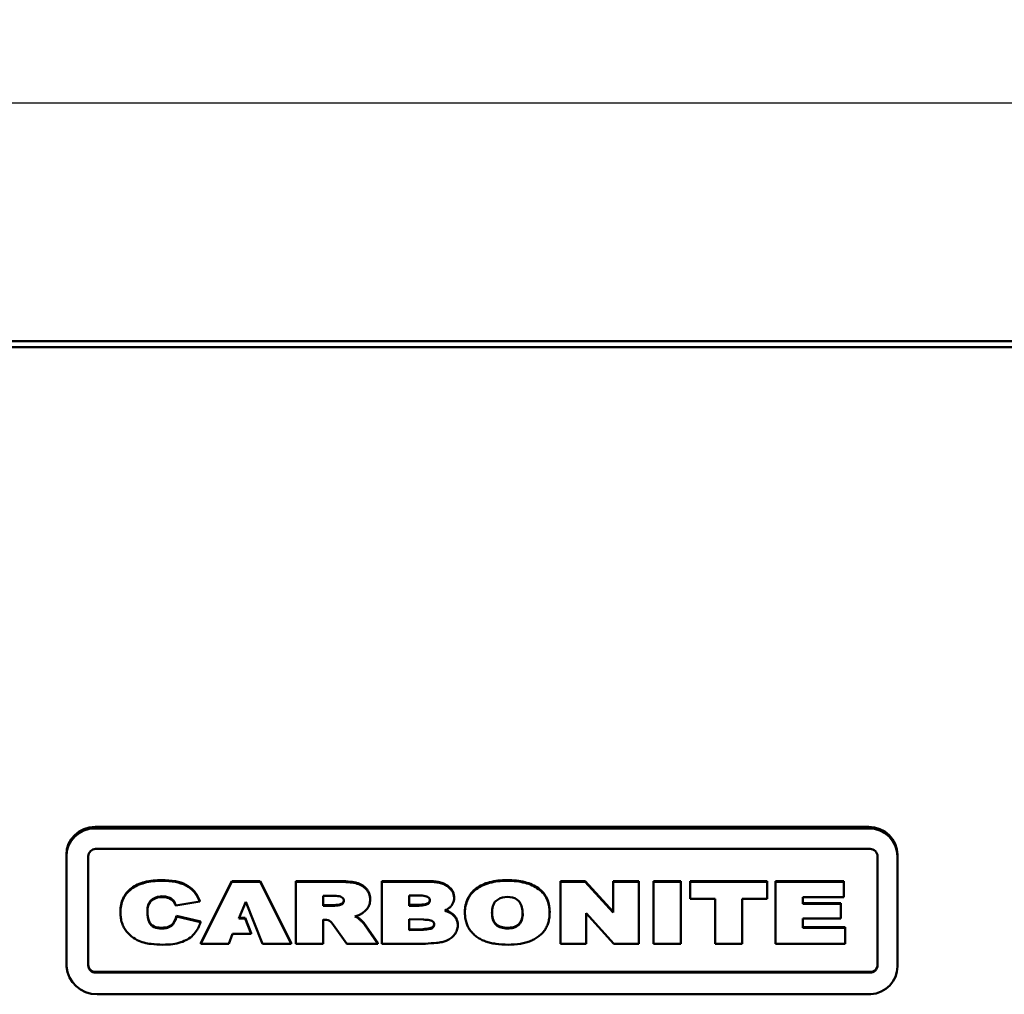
# Model space of a CAD drawing. Header units: inches. Extents: x 1.9 to 64.4, y 1.6 to 69.2.
# Tile 115 of 256: x 22.2 to 26.6, y 62.1 to 66.4. Entities that reach past the tile are written whole.
import ezdxf

# ---------------------------------------------------------------- set-up
doc = ezdxf.new("R2010")
doc.units = ezdxf.units.IN
doc.header["$MEASUREMENT"] = 0
for name, color, linetype, lineweight in [('Dimension (ANSI)', 7, 'Continuous', 25), ('Visible (ANSI)', 7, 'Continuous', 50), ('Visible Narrow (ANSI)', 7, 'Continuous', 35)]:
    doc.layers.add(name, color=color, linetype=linetype, lineweight=lineweight)
doc.styles.add('Note Text (ANSI)', font='tahoma.ttf')
doc.dimstyles.new('Default (ANSI)', dxfattribs={"dimtxt": 0.5, "dimasz": 0.098425, "dimexe": 0.125, "dimexo": 0.0625, "dimgap": 0.031496, "dimtad": 0, "dimtih": 1, "dimtoh": 1, "dimrnd": 1e-08, "dimzin": 4, "dimdsep": 46, "dimtxsty": 'Note Text (ANSI)', "dimcen": 0.09, "dimdle": 0.393701, "dimclrd": 256, "dimclre": 256, "dimclrt": 256, "dimadec": 0, "dimazin": 1, "dimtfac": 1, "dimtofl": 0, "dimtmove": 0, "dimatfit": 3, "dimfxl": 1, "dimtolj": 1, "dimtzin": 4, "dimlwd": -1, "dimlwe": -1, "dimarcsym": 0})

# ---------------------------------------------------------------- blocks, each defined once
blk = doc.blocks.new('*D9')
at = {"layer": 'Defpoints', "color": 0}
for p in [(60.02, 66.0537), (20.545, 64.4789), (60.02, 64.4739)]:
    blk.add_point(p, dxfattribs=at)
at = {"layer": 'Dimension (ANSI)'}
for p, q in [((20.545, 64.5414), (20.545, 66.1787)), ((60.02, 64.5364), (60.02, 66.1787)), ((20.6434, 66.0537), (37.8359, 66.0537)), ((59.9216, 66.0537), (42.3472, 66.0537))]:
    blk.add_line(p, q, dxfattribs=at)
for points in [[(20.6434, 66.0701), (20.6434, 66.0373), (20.545, 66.0537)], [(59.9216, 66.0701), (59.9216, 66.0373), (60.02, 66.0537)]]:
    blk.add_solid(points, dxfattribs=at)
at = {"layer": 'Dimension (ANSI)', "insert": (37.8674, 66.3807), "char_height": 0.5, "attachment_point": 1, "style": 'Note Text (ANSI)'}
blk.add_mtext('\\A1;39.48 [1002.7]', dxfattribs=at)

msp = doc.modelspace()

# ---------------------------------------------------------------- linework, layer by layer
at = {"layer": 'Visible (ANSI)'}
for p, q in [((59.1732, 64.9998), (21.3868, 64.9998)), ((59.1732, 64.9739), (21.3868, 64.9739)), ((25.9953, 62.8524), (22.5735, 62.8524)), ((22.5735, 62.8458), (25.9953, 62.8458)), ((22.5763, 62.7548), (26.0011, 62.7548)), ((22.447, 62.722), (22.447, 62.7286)), ((22.447, 62.2356), (22.447, 62.722)), ((22.5435, 62.24), (22.5435, 62.7227)), ((26.0339, 62.7227), (26.0339, 62.24)), ((26.1219, 62.722), (26.1219, 62.7286)), ((26.1219, 62.722), (26.1219, 62.2356)), ((23.1785, 62.6125), (23.0411, 62.3391)), ((23.3038, 62.6125), (23.1785, 62.6125)), ((23.1785, 62.6094), (23.1785, 62.6125)), ((23.4411, 62.3391), (23.3038, 62.6125)), ((23.3038, 62.6094), (23.3038, 62.6125)), ((23.6485, 62.6125), (23.4622, 62.6125)), ((23.4622, 62.6094), (23.4622, 62.6125)), ((24.0506, 62.6125), (23.8421, 62.6125)), ((23.8421, 62.6094), (23.8421, 62.6125)), ((24.0506, 62.6094), (24.0506, 62.6125)), ((24.7412, 62.6125), (24.6318, 62.6125)), ((24.6318, 62.6094), (24.6318, 62.6125)), ((24.865, 62.4764), (24.7412, 62.6125)), ((24.7412, 62.6094), (24.7412, 62.6125)), ((24.9785, 62.6125), (24.865, 62.6125)), ((24.865, 62.6094), (24.865, 62.6125)), ((24.9785, 62.6094), (24.9785, 62.6125)), ((25.1634, 62.6125), (25.0435, 62.6125)), ((25.0435, 62.6094), (25.0435, 62.6125)), ((25.1634, 62.6094), (25.1634, 62.6125)), ((25.2052, 62.6094), (25.2052, 62.6125)), ((25.5459, 62.6125), (25.2052, 62.6125)), ((25.5459, 62.6094), (25.5459, 62.6125)), ((25.5834, 62.6094), (25.5834, 62.6125)), ((25.8852, 62.6125), (25.5834, 62.6125)), ((25.8852, 62.6094), (25.8852, 62.6125)), ((23.1785, 62.6094), (23.0411, 62.336)), ((23.3038, 62.6094), (23.1785, 62.6094)), ((23.4411, 62.336), (23.3038, 62.6094)), ((23.6485, 62.6094), (23.4622, 62.6094)), ((23.4622, 62.6094), (23.4622, 62.336)), ((24.0506, 62.6094), (23.8421, 62.6094)), ((23.8421, 62.6094), (23.8421, 62.336)), ((24.7412, 62.6094), (24.6318, 62.6094)), ((24.6318, 62.6094), (24.6318, 62.336)), ((24.865, 62.4733), (24.7412, 62.6094)), ((24.9785, 62.6094), (24.865, 62.6094)), ((24.865, 62.6094), (24.865, 62.4733)), ((24.9785, 62.336), (24.9785, 62.6094)), ((25.1634, 62.6094), (25.0435, 62.6094)), ((25.0435, 62.6094), (25.0435, 62.336)), ((25.1634, 62.336), (25.1634, 62.6094)), ((25.2052, 62.6094), (25.2052, 62.5335)), ((25.5459, 62.6094), (25.2052, 62.6094)), ((25.5459, 62.5335), (25.5459, 62.6094)), ((25.5834, 62.6094), (25.5834, 62.336)), ((25.8852, 62.6094), (25.5834, 62.6094)), ((25.8852, 62.5423), (25.8852, 62.6094)), ((23.0375, 62.5224), (23.0375, 62.5256)), ((23.5824, 62.5474), (23.6267, 62.5473)), ((23.5824, 62.5027), (23.5824, 62.5474)), ((23.7901, 62.5311), (23.7901, 62.5342)), ((23.9628, 62.5487), (24.0071, 62.5486)), ((23.9628, 62.504), (23.9628, 62.5487)), ((24.1613, 62.5386), (24.1613, 62.5417)), ((25.2052, 62.5335), (25.3157, 62.5335)), ((25.3157, 62.5335), (25.3157, 62.336)), ((25.4354, 62.336), (25.4354, 62.5335)), ((25.4354, 62.5335), (25.5459, 62.5335)), ((25.7033, 62.5117), (25.7033, 62.5423)), ((25.7033, 62.5423), (25.8852, 62.5423)), ((22.9302, 62.5046), (23.0375, 62.5224)), ((23.2098, 62.4471), (23.2398, 62.5209)), ((23.2398, 62.5209), (23.3147, 62.336)), ((23.5824, 62.5058), (23.6247, 62.5058)), ((23.6247, 62.5027), (23.5824, 62.5027)), ((23.6247, 62.5027), (23.6247, 62.5058)), ((23.9628, 62.5071), (24.005, 62.5071)), ((24.005, 62.504), (23.9628, 62.504)), ((24.005, 62.504), (24.005, 62.5071)), ((25.872, 62.5148), (25.7033, 62.5148)), ((25.872, 62.5117), (25.7033, 62.5117)), ((25.872, 62.5117), (25.872, 62.5148)), ((25.872, 62.4471), (25.872, 62.5117)), ((22.686, 62.4734), (22.686, 62.4766)), ((22.8059, 62.4712), (22.8059, 62.4743)), ((22.9338, 62.4555), (22.9338, 62.4586)), ((23.04, 62.4346), (22.9338, 62.4586)), ((23.04, 62.4315), (22.9338, 62.4555)), ((23.2373, 62.4471), (23.2098, 62.4471)), ((23.2373, 62.4502), (23.2111, 62.4502)), ((23.2646, 62.3824), (23.2373, 62.4502)), ((23.2373, 62.4471), (23.2373, 62.4502)), ((23.2646, 62.3793), (23.2373, 62.4471)), ((23.5824, 62.336), (23.5824, 62.4425)), ((23.9628, 62.444), (24.0265, 62.4422)), ((23.9628, 62.3952), (23.9628, 62.444)), ((24.2093, 62.4725), (24.2093, 62.4757)), ((24.584, 62.474), (24.584, 62.4771)), ((24.745, 62.336), (24.745, 62.471)), ((24.745, 62.471), (24.8681, 62.336)), ((25.7033, 62.4065), (25.7033, 62.4471)), ((25.7033, 62.4471), (25.872, 62.4471)), ((23.04, 62.4315), (23.04, 62.4346)), ((23.6278, 62.4185), (23.6875, 62.336)), ((23.8235, 62.3391), (23.7651, 62.4238)), ((23.7651, 62.4206), (23.7651, 62.4238)), ((23.8235, 62.336), (23.7651, 62.4206)), ((23.9628, 62.3983), (24.0244, 62.4007)), ((24.0244, 62.3975), (23.9628, 62.3952)), ((24.0244, 62.3975), (24.0244, 62.4007)), ((24.1776, 62.4163), (24.1776, 62.4194)), ((25.8904, 62.4096), (25.7033, 62.4096)), ((25.8904, 62.4065), (25.7033, 62.4065)), ((25.8904, 62.4065), (25.8904, 62.4096)), ((25.8904, 62.336), (25.8904, 62.4065)), ((23.1647, 62.336), (23.1818, 62.3793)), ((23.1818, 62.3793), (23.2646, 62.3793)), ((23.2646, 62.3793), (23.2646, 62.3824)), ((23.0411, 62.336), (23.0411, 62.3391)), ((23.0411, 62.336), (23.1647, 62.336)), ((23.3147, 62.336), (23.4411, 62.336)), ((23.4411, 62.336), (23.4411, 62.3391)), ((23.4622, 62.336), (23.5824, 62.336)), ((23.6875, 62.336), (23.8235, 62.336)), ((23.8235, 62.336), (23.8235, 62.3391)), ((23.8421, 62.336), (24.0349, 62.336)), ((24.6318, 62.336), (24.745, 62.336)), ((24.8681, 62.336), (24.9785, 62.336)), ((25.0435, 62.336), (25.1634, 62.336)), ((25.3157, 62.336), (25.4354, 62.336)), ((25.5834, 62.336), (25.8904, 62.336)), ((22.5763, 62.211), (26.0011, 62.211)), ((26.0011, 62.2079), (22.5763, 62.2079)), ((26.0043, 62.1121), (22.5826, 62.1121))]:
    msp.add_line(p, q, dxfattribs=at)
for centre, major_axis, start_param, end_param in [((22.5735, 62.7286), (-0.1266, 0), 4.712389, 6.283185), ((22.5735, 62.722), (-0.1266, 0), 4.712389, 6.283185), ((25.9953, 62.7286), (0.1266, 0), 0, 1.570796), ((25.9953, 62.722), (0.1266, 0), 0, 1.570796), ((22.5763, 62.7227), (-0.0328, 0), 4.712389, 6.283185), ((26.0011, 62.7227), (0.0328, 0), 6.283089, 7.853982), ((22.5826, 62.2451), (-0.1359, 0), 0.071259, 1.570796), ((22.5763, 62.2431), (-0.0328, 0), 6.283183, 7.853984), ((22.5763, 62.24), (-0.0328, 0), 6.283183, 7.853984), ((26.0011, 62.2431), (0.0328, 0), 4.712293, 6.283185), ((26.0011, 62.24), (0.0328, 0), 4.712293, 6.283185), ((25.9953, 62.2356), (0.1266, 0), 4.783648, 6.283185)]:
    msp.add_ellipse(centre, major_axis=major_axis, ratio=0.978148, start_param=start_param, end_param=end_param, dxfattribs=at)
for points, knots in [([(23.0375, 62.5256), (23.0296, 62.5412), (23.0152, 62.5698), (22.9753, 62.5995), (22.9258, 62.6147), (22.8634, 62.6186), (22.7957, 62.613), (22.7421, 62.5896), (22.7123, 62.5615), (22.6968, 62.5365), (22.6877, 62.5076), (22.686, 62.4872), (22.686, 62.4766)], [-2.411776, -2.411776, -2.411776, -2.411776, -2.278005, -2.166292, -2.041219, -1.88756, -1.691635, -1.528579, -1.453207, -1.379247, -1.302672, -1.22025, -1.22025, -1.22025, -1.22025]), ([(23.0375, 62.5224), (23.0296, 62.538), (23.0152, 62.5667), (22.9753, 62.5964), (22.9258, 62.6116), (22.8634, 62.6155), (22.7957, 62.6099), (22.7421, 62.5865), (22.7123, 62.5584), (22.6968, 62.5333), (22.6877, 62.5045), (22.6853, 62.4759), (22.687, 62.4496), (22.6921, 62.4273), (22.7034, 62.4008), (22.726, 62.374), (22.7658, 62.3456), (22.8177, 62.3333), (22.8709, 62.3308), (22.9154, 62.3327), (22.9523, 62.3404), (22.9827, 62.3539), (23.0075, 62.3726), (23.0233, 62.3927), (23.0338, 62.4127), (23.0377, 62.4245), (23.04, 62.4315)], [-2.411776, -2.411776, -2.411776, -2.411776, -2.278005, -2.166292, -2.041219, -1.88756, -1.691635, -1.528579, -1.453207, -1.379247, -1.302672, -1.219901, -1.157156, -1.098475, -1.042436, -0.934461, -0.832838, -0.671942, -0.53781, -0.426561, -0.333486, -0.252008, -0.17435, -0.096767, -0.056843, 0, 0, 0, 0]), ([(23.7901, 62.5342), (23.7901, 62.5385), (23.7894, 62.5471), (23.786, 62.5593), (23.7804, 62.5706), (23.7725, 62.5806), (23.7631, 62.5893), (23.7521, 62.5965), (23.7399, 62.6022), (23.7204, 62.608), (23.6896, 62.6119), (23.6635, 62.6123), (23.6485, 62.6125)], [-0.4660716, -0.4660716, -0.4660716, -0.4660716, -0.4323304, -0.3997634, -0.3676412, -0.3349826, -0.3021576, -0.2690918, -0.2350909, -0.1995709, -0.1138626, 0, 0, 0, 0]), ([(24.1613, 62.5417), (24.1613, 62.5466), (24.1601, 62.5565), (24.1542, 62.5704), (24.1446, 62.5828), (24.1317, 62.5935), (24.1155, 62.6023), (24.0963, 62.6083), (24.0743, 62.6119), (24.0588, 62.6123), (24.0506, 62.6125)], [-0.3738907, -0.3738907, -0.3738907, -0.3738907, -0.3354167, -0.2974862, -0.2580789, -0.2155405, -0.1687998, -0.1182185, -0.062281, 0, 0, 0, 0]), ([(24.3961, 62.617), (24.3824, 62.617), (24.3563, 62.6157), (24.3193, 62.6091), (24.2868, 62.5976), (24.2591, 62.5813), (24.2367, 62.5605), (24.2206, 62.5354), (24.2111, 62.5066), (24.2093, 62.4862), (24.2093, 62.4757)], [0, 0, 0, 0, 0.0384124, 0.073153, 0.10494, 0.1348001, 0.163165, 0.1906926, 0.2188747, 0.2490409, 0.2490409, 0.2490409, 0.2490409]), ([(24.3961, 62.6139), (24.3824, 62.6139), (24.3563, 62.6126), (24.3193, 62.6059), (24.2868, 62.5945), (24.2591, 62.5782), (24.2367, 62.5574), (24.2206, 62.5323), (24.2111, 62.5035), (24.2086, 62.4754), (24.2102, 62.4501), (24.2149, 62.4288), (24.2229, 62.4094), (24.2341, 62.3923), (24.2478, 62.3774), (24.2634, 62.3645), (24.281, 62.3539), (24.3004, 62.3454), (24.3221, 62.3391), (24.3554, 62.3329), (24.4002, 62.3304), (24.4451, 62.3332), (24.4783, 62.3403), (24.4998, 62.3477), (24.519, 62.3571), (24.536, 62.3682), (24.5506, 62.3811), (24.5629, 62.3959), (24.5725, 62.4127), (24.5793, 62.4316), (24.5832, 62.4525), (24.5847, 62.4775), (24.5823, 62.5052), (24.5728, 62.5336), (24.5569, 62.5584), (24.5346, 62.5788), (24.5069, 62.5949), (24.4741, 62.6061), (24.4367, 62.6126), (24.4101, 62.6139), (24.3961, 62.6139)], [0, 0, 0, 0, 0.038412, 0.073153, 0.10494, 0.1348, 0.163165, 0.190693, 0.218875, 0.249069, 0.270908, 0.291439, 0.311117, 0.330507, 0.349518, 0.368401, 0.387516, 0.407173, 0.428013, 0.450676, 0.50223, 0.553337, 0.576112, 0.597349, 0.617244, 0.636137, 0.654355, 0.672263, 0.690469, 0.709396, 0.729498, 0.751148, 0.780945, 0.808756, 0.835917, 0.863922, 0.893596, 0.925547, 0.960775, 1, 1, 1, 1]), ([(24.584, 62.4771), (24.584, 62.4773), (24.584, 62.488), (24.5823, 62.5083), (24.5728, 62.5368), (24.5569, 62.5615), (24.5346, 62.582), (24.5069, 62.598), (24.4741, 62.6092), (24.4367, 62.6158), (24.4101, 62.617), (24.3961, 62.617)], [0.7505207, 0.7505207, 0.7505207, 0.7505207, 0.7511483, 0.7809455, 0.8087557, 0.8359171, 0.8639223, 0.8935959, 0.9255469, 0.9607748, 1, 1, 1, 1]), ([(23.7219, 62.4564), (23.7252, 62.4573), (23.7314, 62.4591), (23.7411, 62.4629), (23.7509, 62.4679), (23.7606, 62.4744), (23.7692, 62.4817), (23.7766, 62.4898), (23.7827, 62.4989), (23.787, 62.509), (23.7895, 62.5198), (23.7904, 62.5316), (23.7894, 62.5439), (23.786, 62.5562), (23.7804, 62.5675), (23.7725, 62.5775), (23.7631, 62.5862), (23.7521, 62.5934), (23.7399, 62.599), (23.7204, 62.6049), (23.6896, 62.6088), (23.6635, 62.6092), (23.6485, 62.6094)], [-0.7466885, -0.7466885, -0.7466885, -0.7466885, -0.7208218, -0.6977516, -0.6666816, -0.6369582, -0.608263, -0.5801805, -0.5521451, -0.5241945, -0.4957394, -0.4661896, -0.4323304, -0.3997634, -0.3676412, -0.3349826, -0.3021576, -0.2690918, -0.2350909, -0.1995709, -0.1138626, 0, 0, 0, 0]), ([(24.1205, 62.4827), (24.1239, 62.4843), (24.1308, 62.4875), (24.1407, 62.4945), (24.1494, 62.5035), (24.1563, 62.5143), (24.1605, 62.5261), (24.1618, 62.5393), (24.1601, 62.5534), (24.1542, 62.5673), (24.1446, 62.5796), (24.1317, 62.5904), (24.1155, 62.5991), (24.0963, 62.6052), (24.0743, 62.6088), (24.0588, 62.6092), (24.0506, 62.6094)], [-0.5629459, -0.5629459, -0.5629459, -0.5629459, -0.5342667, -0.5044704, -0.4704478, -0.4381051, -0.4063529, -0.3739407, -0.3354167, -0.2974862, -0.2580789, -0.2155405, -0.1687998, -0.1182185, -0.062281, 0, 0, 0, 0]), ([(22.8056, 62.4838), (22.8056, 62.4838), (22.8053, 62.4984), (22.8144, 62.5304), (22.8496, 62.5458), (22.8712, 62.5452), (22.8837, 62.545), (22.9008, 62.5411), (22.9182, 62.5308), (22.9264, 62.5175), (22.9291, 62.5104), (22.9302, 62.5077)], [-0.4483147, -0.4483147, -0.4483147, -0.4483147, -0.4479154, -0.3358969, -0.2141793, -0.1913261, -0.1709254, -0.1189565, -0.0591211, -0.0224712, 0, 0, 0, 0]), ([(22.9338, 62.4555), (22.9333, 62.4538), (22.9291, 62.439), (22.9179, 62.4155), (22.8896, 62.4039), (22.8688, 62.4033), (22.8459, 62.4038), (22.8127, 62.4176), (22.8053, 62.4514), (22.8061, 62.473), (22.8046, 62.4928), (22.8144, 62.5273), (22.8496, 62.5427), (22.8712, 62.5421), (22.8837, 62.5419), (22.9008, 62.538), (22.9182, 62.5277), (22.9264, 62.5144), (22.9291, 62.5073), (22.9302, 62.5046)], [-0.9778649, -0.9778649, -0.9778649, -0.9778649, -0.964124, -0.858013, -0.792746, -0.7419935, -0.7001716, -0.6173212, -0.4905499, -0.4662258, -0.4479154, -0.3358969, -0.2141793, -0.1913261, -0.1709254, -0.1189565, -0.0591211, -0.0224712, 0, 0, 0, 0]), ([(23.6267, 62.5473), (23.6355, 62.5473), (23.6508, 62.5472), (23.6757, 62.5384), (23.6737, 62.5115), (23.6495, 62.5047), (23.6343, 62.5035), (23.6247, 62.5027)], [-0.295228, -0.295228, -0.295228, -0.295228, -0.2273686, -0.1758911, -0.1182726, -0.0753287, 0, 0, 0, 0]), ([(23.6247, 62.5058), (23.6343, 62.5066), (23.6495, 62.5079), (23.6698, 62.5135), (23.6732, 62.5235), (23.6735, 62.5275)], [0, 0, 0, 0, 0.0753287, 0.1182726, 0.1473387, 0.1473387, 0.1473387, 0.1473387]), ([(24.0071, 62.5486), (24.0158, 62.5486), (24.0312, 62.5485), (24.056, 62.5397), (24.054, 62.5128), (24.0299, 62.506), (24.0147, 62.5048), (24.005, 62.504)], [-0.295228, -0.295228, -0.295228, -0.295228, -0.2273686, -0.1758911, -0.1182726, -0.0753287, 0, 0, 0, 0]), ([(24.005, 62.5071), (24.0147, 62.5079), (24.0299, 62.5092), (24.0501, 62.5148), (24.0536, 62.5248), (24.0539, 62.5288)], [0, 0, 0, 0, 0.0753287, 0.1182726, 0.1473387, 0.1473387, 0.1473387, 0.1473387]), ([(24.3658, 62.5369), (24.3906, 62.5475), (24.4523, 62.5425), (24.4644, 62.4871), (24.4652, 62.4501), (24.4505, 62.4104), (24.397, 62.3991), (24.3382, 62.4127), (24.3245, 62.4724), (24.3349, 62.5207), (24.359, 62.534), (24.3658, 62.5369)], [-1, -1, -1, -1, -0.814832, -0.69143, -0.65052, -0.550802, -0.430837, -0.311101, -0.181209, -0.050462, 0, 0, 0, 0]), ([(24.0349, 62.336), (24.0512, 62.3369), (24.0759, 62.3384), (24.1068, 62.3422), (24.125, 62.3473), (24.1378, 62.3538), (24.1477, 62.3602), (24.1564, 62.3676), (24.1639, 62.3759), (24.17, 62.385), (24.1744, 62.3949), (24.1771, 62.4054), (24.1779, 62.4169), (24.1769, 62.4291), (24.1731, 62.4414), (24.1669, 62.4525), (24.1589, 62.4613), (24.1502, 62.4683), (24.141, 62.4738), (24.1307, 62.478), (24.1239, 62.4811), (24.1205, 62.4827)], [-0.7099288, -0.7099288, -0.7099288, -0.7099288, -0.5847792, -0.5214776, -0.4730975, -0.4418476, -0.411843, -0.3827321, -0.3540741, -0.325838, -0.2981845, -0.2705779, -0.2424108, -0.208425, -0.1757873, -0.1434461, -0.1103197, -0.0846971, -0.0575992, -0.0285419, 0, 0, 0, 0]), ([(24.1776, 62.4194), (24.1776, 62.4237), (24.1769, 62.4323), (24.1731, 62.4445), (24.1669, 62.4556), (24.1589, 62.4645), (24.1502, 62.4714), (24.141, 62.4769), (24.1319, 62.4807), (24.1261, 62.4832), (24.1239, 62.4843)], [-0.2420538, -0.2420538, -0.2420538, -0.2420538, -0.208425, -0.1757873, -0.1434461, -0.1103197, -0.0846971, -0.0575992, -0.0285419, -0.0094975, -0.0094975, -0.0094975, -0.0094975]), ([(22.9338, 62.4586), (22.9333, 62.4569), (22.9291, 62.4421), (22.9179, 62.4186), (22.8896, 62.407), (22.8688, 62.4064), (22.8459, 62.4069), (22.8128, 62.4207), (22.8061, 62.4508), (22.8059, 62.4672)], [-0.9778649, -0.9778649, -0.9778649, -0.9778649, -0.964124, -0.858013, -0.792746, -0.7419935, -0.7001716, -0.6173212, -0.4913353, -0.4913353, -0.4913353, -0.4913353]), ([(23.5824, 62.4425), (23.5924, 62.4419), (23.6115, 62.441), (23.6226, 62.4258), (23.6278, 62.4185)], [-0.1376004, -0.1376004, -0.1376004, -0.1376004, -0.0655634, 0, 0, 0, 0]), ([(23.7651, 62.4206), (23.763, 62.4232), (23.7582, 62.4294), (23.7491, 62.4379), (23.7399, 62.4462), (23.7309, 62.4528), (23.7249, 62.4552), (23.7219, 62.4564)], [-0.1451533, -0.1451533, -0.1451533, -0.1451533, -0.1199236, -0.0847106, -0.0495594, -0.0242234, 0, 0, 0, 0]), ([(23.7651, 62.4238), (23.763, 62.4263), (23.7582, 62.4325), (23.7491, 62.441), (23.7399, 62.4493), (23.7322, 62.455), (23.7278, 62.457), (23.7264, 62.4577)], [-0.1451533, -0.1451533, -0.1451533, -0.1451533, -0.1199236, -0.0847106, -0.0495594, -0.0242234, -0.0122331, -0.0122331, -0.0122331, -0.0122331]), ([(24.0265, 62.4422), (24.0352, 62.4421), (24.0506, 62.442), (24.0754, 62.4332), (24.0734, 62.4064), (24.0493, 62.3996), (24.0341, 62.3983), (24.0244, 62.3975)], [-0.295228, -0.295228, -0.295228, -0.295228, -0.2273686, -0.1758911, -0.1182726, -0.0753287, 0, 0, 0, 0]), ([(24.329, 62.4749), (24.3292, 62.4548), (24.3383, 62.4158), (24.397, 62.4022), (24.4505, 62.4135), (24.4638, 62.4493), (24.4646, 62.4658), (24.4647, 62.468)], [0.1819666, 0.1819666, 0.1819666, 0.1819666, 0.3111009, 0.430837, 0.5508017, 0.6505201, 0.6660886, 0.6660886, 0.6660886, 0.6660886]), ([(24.0244, 62.4007), (24.0341, 62.4015), (24.0493, 62.4027), (24.0695, 62.4084), (24.073, 62.4183), (24.0733, 62.4224)], [0, 0, 0, 0, 0.0753287, 0.1182726, 0.1473387, 0.1473387, 0.1473387, 0.1473387])]:
    msp.add_open_spline(points, degree=3, knots=knots, dxfattribs=at)
at = {"layer": 'Visible Narrow (ANSI)'}
for p, q in [((22.5735, 62.8458), (22.5735, 62.8524)), ((25.9953, 62.8458), (25.9953, 62.8524)), ((23.6485, 62.6094), (23.6485, 62.6125)), ((24.3961, 62.6139), (24.3961, 62.617)), ((22.5763, 62.2079), (22.5763, 62.211)), ((26.0011, 62.2079), (26.0011, 62.211))]:
    msp.add_line(p, q, dxfattribs=at)

# ---------------------------------------------------------------- dimensions: what is measured, and where the dimension line sits
at = {"layer": 'Dimension (ANSI)'}
dim = msp.add_linear_dim(base=(60.0199821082, 66.0536606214), p1=(20.5449821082, 64.4788574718), p2=(60.0199821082, 64.4738574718), angle=180, dimstyle='Default (ANSI)', override={"dimtih": 0, "dimtoh": 0, "dimdec": 2, "dimtp": 0, "dimtm": 0, "dimtdec": 2, "dimatfit": 1}, dxfattribs=at)
dim.commit()
dim.dimension.update_dxf_attribs({"geometry": '*D9', "text_midpoint": (40.0915207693, 66.0536606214), "dimtype": 160})

doc.saveas('drawing.dxf')
